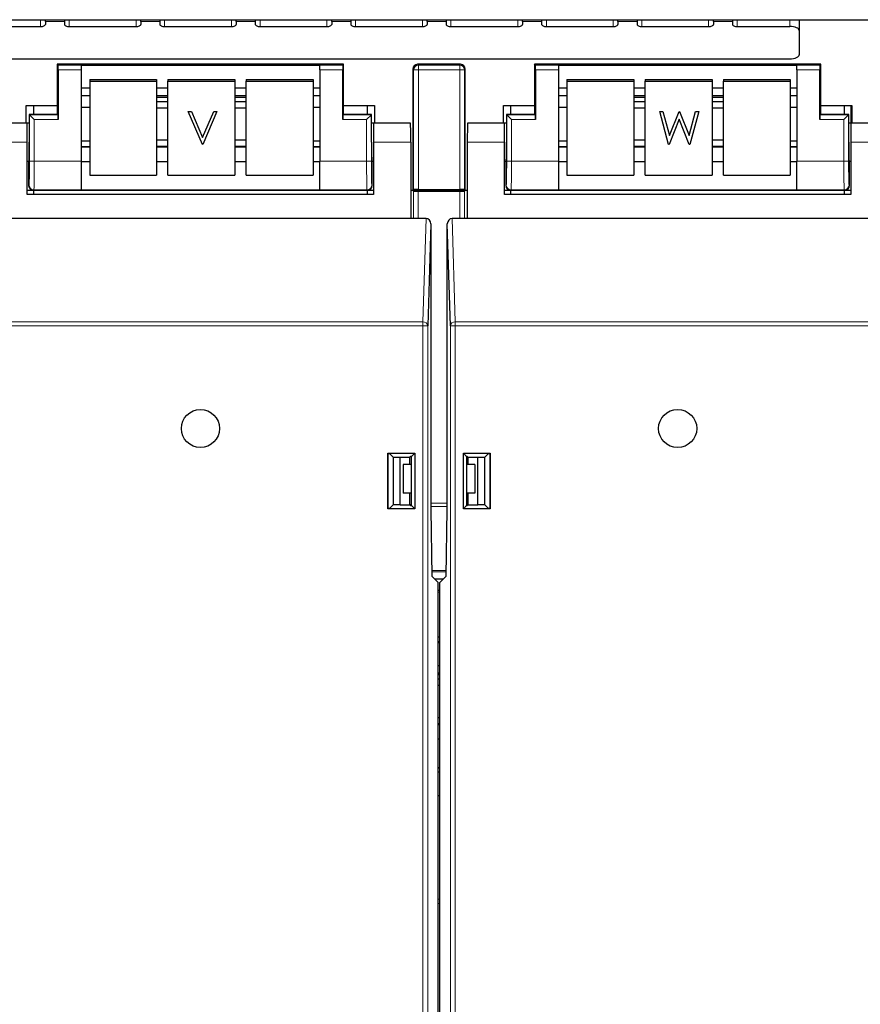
# Paper-space layout 'Blatt3' of a CAD drawing. Header units: millimetres. Extents: x 5 to 418, y 2 to 292.
# Tile 9 of 83: x 118 to 133, y 105 to 122. Entities that reach past the tile are written whole.
import ezdxf

# ---------------------------------------------------------------- set-up
doc = ezdxf.new("R2010")
doc.units = ezdxf.units.MM
doc.layers.add('SLD-0', color=7, linetype='Continuous')
doc.styles.add('SLDTEXTSTYLE0', font='TXT', dxfattribs={"width": 0.605})
doc.dimstyles.new('SLDDIMSTYLE2', dxfattribs={"dimtxt": 3.5, "dimasz": 3.302, "dimexe": 0, "dimexo": 0.0625, "dimgap": 0.875, "dimtad": 1, "dimdec": 1, "dimlfac": 6, "dimrnd": 1e-09, "dimzin": 12, "dimdsep": 46, "dimtxsty": 'SLDTEXTSTYLE0', "dimsah": 1, "dimcen": 0.09, "dimadec": 0, "dimazin": 3, "dimtfac": 1, "dimtofl": 0, "dimtmove": 0, "dimatfit": 3, "dimfxl": 1, "dimfrac": 2, "dimtolj": 1, "dimtzin": 12, "dimarcsym": 0})

# ---------------------------------------------------------------- blocks, each defined once
blk = doc.blocks.new('_D_20')
at = {"layer": 'SLD-0', "color": 7}
for p, q in [((134.355, 242.06), (152.186, 242.06)), ((151.186, 242.06), (151.186, 87.665)), ((127.161, 87.665), (152.186, 87.665))]:
    blk.add_line(p, q, dxfattribs=at)
for centre, start, end in [((148.5, 165.506), 63.4349, 116.5651), ((148.5, 164.218), 243.4349, 296.5651)]:
    blk.add_arc(centre, 6.006, start, end, dxfattribs=at)
for points in [[(151.186, 242.06), (150.678, 238.758), (151.694, 238.758)], [(151.186, 87.665), (151.694, 90.967), (150.678, 90.967)]]:
    blk.add_solid(points, dxfattribs=at)
at = {"layer": 'SLD-0', "color": 7, "insert": (146.674, 158.847), "char_height": 3.5, "attachment_point": 1, "rotation": 90, "style": 'SLDTEXTSTYLE0'}
blk.add_mtext('926,4', dxfattribs=at)

psp = doc.layouts.new('Blatt3')

# ---------------------------------------------------------------- linework, layer by layer
at = {"color": 7, "linetype": 'Continuous', "lineweight": 25}
for p, q in [((81.7714, 122.0518), (135.6047, 122.0518)), ((117.2714, 121.933), (118.4381, 121.933)), ((118.5214, 122.0206), (118.5214, 122.0518)), ((118.5214, 122.0206), (118.5214, 121.9682)), ((118.8547, 122.0518), (118.8547, 122.0206)), ((118.8547, 122.0206), (118.8547, 121.9682)), ((118.9381, 121.933), (120.1047, 121.933)), ((120.1881, 122.0206), (120.1881, 122.0518)), ((120.1881, 122.0206), (120.1881, 121.9682)), ((120.5214, 122.0518), (120.5214, 122.0206)), ((120.5214, 122.0206), (120.5214, 121.9682)), ((120.6047, 121.933), (121.7714, 121.933)), ((121.8547, 122.0206), (121.8547, 122.0518)), ((121.8547, 122.0206), (121.8547, 121.9682)), ((122.1881, 122.0518), (122.1881, 122.0206)), ((122.1881, 122.0206), (122.1881, 121.9682)), ((122.2714, 121.933), (123.4381, 121.933)), ((123.5214, 122.0206), (123.5214, 122.0518)), ((123.5214, 122.0206), (123.5214, 121.9682)), ((123.8547, 122.0518), (123.8547, 122.0206)), ((123.8547, 122.0206), (123.8547, 121.9682)), ((123.9381, 121.933), (125.1047, 121.933)), ((125.1881, 122.0206), (125.1881, 122.0518)), ((125.1881, 122.0206), (125.1881, 121.9682)), ((125.5214, 122.0518), (125.5214, 122.0206)), ((125.5214, 122.0206), (125.5214, 121.9682)), ((125.6047, 121.933), (126.7714, 121.933)), ((126.8547, 122.0206), (126.8547, 122.0518)), ((126.8547, 122.0206), (126.8547, 121.9682)), ((127.1881, 122.0518), (127.1881, 122.0206)), ((127.1881, 122.0206), (127.1881, 121.9682)), ((127.2714, 121.933), (128.4381, 121.933)), ((128.5214, 122.0206), (128.5214, 122.0518)), ((128.5214, 122.0206), (128.5214, 121.9682)), ((128.8547, 122.0518), (128.8547, 122.0206)), ((128.8547, 122.0206), (128.8547, 121.9682)), ((128.9381, 121.933), (130.1047, 121.933)), ((130.1881, 122.0206), (130.1881, 122.0518)), ((130.1881, 122.0206), (130.1881, 121.9682)), ((130.5214, 122.0518), (130.5214, 122.0206)), ((130.5214, 122.0206), (130.5214, 121.9682)), ((130.6047, 121.933), (131.5214, 121.933)), ((131.6881, 122.0518), (131.6881, 121.8626)), ((131.6881, 121.8626), (131.6881, 121.4399)), ((85.8547, 121.3695), (131.5214, 121.3695)), ((118.7297, 121.2723), (118.7297, 120.5563)), ((118.7443, 121.2578), (118.7297, 121.2723)), ((123.7297, 121.2723), (118.7297, 121.2723)), ((119.1464, 121.2593), (123.3131, 121.2593)), ((119.1464, 121.2593), (119.1464, 121.2578)), ((119.1464, 121.2578), (119.1464, 121.1745)), ((123.3131, 121.2593), (123.3131, 121.2578)), ((123.3131, 121.1745), (123.3131, 121.2578)), ((123.7152, 121.2578), (123.7297, 121.2723)), ((123.7297, 120.5563), (123.7297, 121.2723)), ((125.7714, 121.2723), (125.0214, 121.2723)), ((127.0631, 121.2723), (127.0631, 120.5563)), ((127.0776, 121.2578), (127.0631, 121.2723)), ((132.0631, 121.2723), (127.0631, 121.2723)), ((127.4797, 121.2593), (131.6464, 121.2593)), ((127.4797, 121.2593), (127.4797, 121.2578)), ((127.4797, 121.2578), (127.4797, 121.1745)), ((131.6464, 121.2593), (131.6464, 121.2578)), ((131.6464, 121.1745), (131.6464, 121.2578)), ((132.0485, 121.2578), (132.0631, 121.2723)), ((132.0631, 120.5563), (132.0631, 121.2723)), ((118.7457, 121.1745), (118.7457, 120.3078)), ((119.1464, 121.1745), (119.1464, 119.5797)), ((123.3131, 121.1745), (123.3131, 119.5797)), ((123.7137, 120.3078), (123.7137, 121.1745)), ((124.9381, 121.189), (124.9381, 119.0723)), ((125.8547, 119.0723), (125.8547, 121.189)), ((127.0791, 121.1745), (127.0791, 120.3078)), ((127.4797, 121.1745), (127.4797, 119.5797)), ((131.6464, 121.1745), (131.6464, 119.5797)), ((132.0471, 120.3078), (132.0471, 121.1745)), ((119.2964, 121.0075), (119.2964, 120.9785)), ((119.2964, 121.0075), (120.4631, 121.0075)), ((119.2964, 120.9785), (120.4631, 120.9785)), ((119.2964, 120.9785), (119.2964, 119.3372)), ((120.4631, 121.0075), (120.4631, 120.9785)), ((120.4631, 120.9785), (120.4631, 119.3372)), ((120.6631, 121.0075), (121.8297, 121.0075)), ((120.6631, 121.0075), (120.6631, 120.9785)), ((120.6631, 120.9785), (121.8297, 120.9785)), ((120.6631, 119.3372), (120.6631, 120.9785)), ((121.8297, 121.0075), (121.8297, 120.9785)), ((121.8297, 120.9785), (121.8297, 119.3372)), ((122.0297, 121.0075), (123.1964, 121.0075)), ((122.0297, 121.0075), (122.0297, 120.9785)), ((122.0297, 120.9785), (123.1964, 120.9785)), ((122.0297, 119.3372), (122.0297, 120.9785)), ((123.1964, 121.0075), (123.1964, 120.9785)), ((123.1964, 120.9785), (123.1964, 119.3372)), ((127.6297, 121.0075), (127.6297, 120.9785)), ((127.6297, 121.0075), (128.7964, 121.0075)), ((127.6297, 120.9785), (128.7964, 120.9785)), ((127.6297, 120.9785), (127.6297, 119.3372)), ((128.7964, 121.0075), (128.7964, 120.9785)), ((128.7964, 120.9785), (128.7964, 119.3372)), ((128.9964, 121.0075), (130.1631, 121.0075)), ((128.9964, 121.0075), (128.9964, 120.9785)), ((128.9964, 120.9785), (130.1631, 120.9785)), ((128.9964, 119.3372), (128.9964, 120.9785)), ((130.1631, 121.0075), (130.1631, 120.9785)), ((130.1631, 120.9785), (130.1631, 119.3372)), ((130.3631, 121.0075), (131.5297, 121.0075)), ((130.3631, 121.0075), (130.3631, 120.9785)), ((130.3631, 120.9785), (131.5297, 120.9785)), ((130.3631, 119.3372), (130.3631, 120.9785)), ((131.5297, 121.0075), (131.5297, 120.9785)), ((131.5297, 120.9785), (131.5297, 119.3372)), ((119.1464, 120.8593), (119.2964, 120.8593)), ((119.1464, 120.7256), (119.2964, 120.7256)), ((120.4631, 120.8593), (120.6631, 120.8593)), ((120.4631, 120.7256), (120.6631, 120.7256)), ((121.8297, 120.8593), (122.0297, 120.8593)), ((121.8297, 120.7256), (122.0297, 120.7256)), ((123.1964, 120.8593), (123.3131, 120.8593)), ((123.1964, 120.7256), (123.3131, 120.7256)), ((127.4797, 120.8593), (127.6297, 120.8593)), ((127.4797, 120.7256), (127.6297, 120.7256)), ((128.7964, 120.8593), (128.9964, 120.8593)), ((128.7964, 120.7256), (128.9964, 120.7256)), ((130.1631, 120.8593), (130.3631, 120.8593)), ((130.1631, 120.7256), (130.3631, 120.7256)), ((131.5297, 120.8593), (131.6464, 120.8593)), ((131.5297, 120.7256), (131.6464, 120.7256)), ((118.1881, 120.5563), (118.7297, 120.5563)), ((118.1881, 120.2464), (118.1881, 120.5563)), ((118.3131, 120.5563), (118.3131, 120.3938)), ((118.7297, 120.5563), (118.7297, 120.4057)), ((120.6631, 120.6926), (120.4631, 120.6926)), ((120.6631, 120.6166), (120.4631, 120.6166)), ((122.0297, 120.6926), (121.8297, 120.6926)), ((122.0297, 120.6166), (121.8297, 120.6166)), ((123.7297, 120.4057), (123.7297, 120.5563)), ((123.7297, 120.5563), (124.2714, 120.5563)), ((124.1464, 120.3938), (124.1464, 120.5563)), ((124.2714, 120.5563), (124.2714, 120.2464)), ((126.5214, 120.5563), (127.0631, 120.5563)), ((126.5214, 120.2464), (126.5214, 120.5563)), ((126.6464, 120.5563), (126.6464, 120.3938)), ((127.0631, 120.5563), (127.0631, 120.4057)), ((128.9964, 120.6926), (128.7964, 120.6926)), ((128.9964, 120.6166), (128.7964, 120.6166)), ((130.3631, 120.6926), (130.1631, 120.6926)), ((130.3631, 120.6166), (130.1631, 120.6166)), ((132.0631, 120.4057), (132.0631, 120.5563)), ((132.0631, 120.5563), (132.6047, 120.5563)), ((132.4797, 120.3938), (132.4797, 120.5563)), ((132.5934, 120.2464), (132.5934, 120.5563)), ((132.6047, 120.5563), (132.6047, 120.2464)), ((118.2417, 120.3938), (118.2417, 119.9131)), ((118.2443, 120.3911), (118.2417, 120.3938)), ((118.7297, 120.3938), (118.2417, 120.3938)), ((118.3276, 120.3078), (118.2443, 120.3911)), ((118.7443, 120.3911), (118.7297, 120.4057)), ((118.7297, 120.4057), (118.7297, 120.3938)), ((119.1464, 120.527), (119.2964, 120.527)), ((120.4631, 120.5142), (120.6631, 120.5142)), ((121.0162, 120.4483), (121.0723, 120.4483)), ((121.0162, 120.448), (121.0162, 120.4483)), ((121.0162, 120.448), (121.0723, 120.448)), ((121.263, 119.8736), (121.0162, 120.448)), ((121.0723, 120.4483), (121.2667, 119.9956)), ((121.0723, 120.448), (121.0723, 120.4483)), ((121.0723, 120.448), (121.2667, 119.9953)), ((121.2667, 119.9956), (121.4612, 120.4483)), ((121.2667, 119.9953), (121.4612, 120.448)), ((121.5173, 120.448), (121.2705, 119.8736)), ((121.4612, 120.4483), (121.5173, 120.4483)), ((121.4612, 120.448), (121.4612, 120.4483)), ((121.4612, 120.448), (121.5173, 120.448)), ((121.5173, 120.448), (121.5173, 120.4483)), ((121.8297, 120.5142), (122.0297, 120.5142)), ((123.1964, 120.527), (123.3131, 120.527)), ((123.7152, 120.3911), (123.7297, 120.4057)), ((123.7297, 120.3938), (123.7297, 120.4057)), ((124.2178, 120.3938), (123.7297, 120.3938)), ((124.2152, 120.3911), (124.1318, 120.3078)), ((124.2152, 120.3911), (124.2178, 120.3938)), ((124.2178, 119.9131), (124.2178, 120.3938)), ((126.575, 120.3938), (126.575, 119.9131)), ((126.5776, 120.3911), (126.575, 120.3938)), ((127.0631, 120.3938), (126.575, 120.3938)), ((126.661, 120.3078), (126.5776, 120.3911)), ((127.0776, 120.3911), (127.0631, 120.4057)), ((127.0631, 120.4057), (127.0631, 120.3938)), ((127.4797, 120.527), (127.6297, 120.527)), ((128.7964, 120.5142), (128.9964, 120.5142)), ((129.2505, 120.4483), (129.3046, 120.4483)), ((129.2505, 120.448), (129.2505, 120.4483)), ((129.2505, 120.448), (129.3046, 120.448)), ((129.4057, 119.8736), (129.2505, 120.448)), ((129.3046, 120.4483), (129.4188, 120.027)), ((129.3046, 120.448), (129.3046, 120.4483)), ((129.3046, 120.448), (129.4188, 120.0267)), ((129.4188, 120.027), (129.5886, 120.4483)), ((129.4188, 120.0267), (129.5886, 120.448)), ((129.5886, 120.4483), (129.5962, 120.4483)), ((129.5886, 120.448), (129.5886, 120.4483)), ((129.5886, 120.448), (129.5962, 120.448)), ((129.5962, 120.4483), (129.7628, 120.0299)), ((129.5962, 120.448), (129.5962, 120.4483)), ((129.5962, 120.448), (129.7628, 120.0296)), ((129.7628, 120.0299), (129.8776, 120.4483)), ((129.7628, 120.0296), (129.8776, 120.448)), ((129.9311, 120.448), (129.7738, 119.8736)), ((129.8776, 120.4483), (129.9311, 120.4483)), ((129.8776, 120.448), (129.8776, 120.4483)), ((129.8776, 120.448), (129.9311, 120.448)), ((129.9311, 120.448), (129.9311, 120.4483)), ((130.1631, 120.5142), (130.3631, 120.5142)), ((131.5297, 120.527), (131.6464, 120.527)), ((132.0485, 120.3911), (132.0631, 120.4057)), ((132.0631, 120.3938), (132.0631, 120.4057)), ((132.5511, 120.3938), (132.0631, 120.3938)), ((132.5485, 120.3911), (132.4652, 120.3078)), ((132.5485, 120.3911), (132.5511, 120.3938)), ((132.5511, 119.9131), (132.5511, 120.3938)), ((118.2047, 120.2464), (117.5623, 120.2464)), ((118.2417, 120.2464), (118.2047, 120.2464)), ((118.2047, 119.9131), (118.2047, 120.2464)), ((124.2547, 120.2464), (124.2178, 120.2464)), ((124.2547, 120.2464), (124.2547, 119.9131)), ((124.8972, 120.2464), (124.2547, 120.2464)), ((126.5381, 120.2464), (125.8956, 120.2464)), ((126.575, 120.2464), (126.5381, 120.2464)), ((126.5381, 119.9131), (126.5381, 120.2464)), ((129.5908, 120.3129), (129.4132, 119.8736)), ((129.7663, 119.8736), (129.5908, 120.3129)), ((132.5881, 120.2464), (132.5511, 120.2464)), ((132.5881, 120.2464), (132.5881, 119.9131)), ((133.2305, 120.2464), (132.5881, 120.2464)), ((129.4188, 120.0267), (129.4188, 120.027)), ((129.7628, 120.0296), (129.7628, 120.0299)), ((118.2047, 118.9964), (118.2047, 119.9131)), ((119.2964, 119.9288), (119.1464, 119.9288)), ((120.6631, 119.9462), (120.4631, 119.9462)), ((120.4631, 119.8438), (120.6631, 119.8438)), ((121.2705, 119.8736), (121.263, 119.8736)), ((121.2667, 119.9953), (121.2667, 119.9956)), ((122.0297, 119.9462), (121.8297, 119.9462)), ((121.8297, 119.8438), (122.0297, 119.8438)), ((123.3131, 119.9288), (123.1964, 119.9288)), ((124.2547, 119.9131), (124.2547, 118.9964)), ((124.903, 119.9131), (124.903, 118.5798)), ((125.8898, 119.9131), (125.8898, 118.5798)), ((126.5381, 118.9964), (126.5381, 119.9131)), ((127.6297, 119.9288), (127.4797, 119.9288)), ((128.9964, 119.9462), (128.7964, 119.9462)), ((128.7964, 119.8438), (128.9964, 119.8438)), ((129.4132, 119.8736), (129.4057, 119.8736)), ((129.7738, 119.8736), (129.7663, 119.8736)), ((130.3631, 119.9462), (130.1631, 119.9462)), ((130.1631, 119.8438), (130.3631, 119.8438)), ((131.6464, 119.9288), (131.5297, 119.9288)), ((132.5881, 119.9131), (132.5881, 118.9964)), ((119.2964, 119.8321), (119.1464, 119.8321)), ((120.6631, 119.8321), (120.4631, 119.8321)), ((122.0297, 119.8321), (121.8297, 119.8321)), ((123.3131, 119.8321), (123.1964, 119.8321)), ((127.6297, 119.8321), (127.4797, 119.8321)), ((128.9964, 119.8321), (128.7964, 119.8321)), ((130.3631, 119.8321), (130.1631, 119.8321)), ((131.6464, 119.8321), (131.5297, 119.8321)), ((118.2047, 119.5798), (118.2358, 119.5798)), ((118.2297, 119.5798), (118.2297, 119.1557)), ((119.1464, 119.5797), (119.1464, 119.0798)), ((119.1464, 119.5769), (119.2964, 119.5769)), ((120.4631, 119.5769), (120.6631, 119.5769)), ((121.8297, 119.5769), (122.0297, 119.5769)), ((123.1964, 119.5769), (123.3131, 119.5769)), ((123.3131, 119.0798), (123.3131, 119.5797)), ((124.2236, 119.5798), (124.2547, 119.5798)), ((124.2297, 119.1557), (124.2297, 119.5798)), ((126.5381, 119.5798), (126.5692, 119.5798)), ((126.5631, 119.5798), (126.5631, 119.1557)), ((127.4797, 119.5797), (127.4797, 119.0798)), ((127.4797, 119.5769), (127.6297, 119.5769)), ((128.7964, 119.5769), (128.9964, 119.5769)), ((130.1631, 119.5769), (130.3631, 119.5769)), ((131.5297, 119.5769), (131.6464, 119.5769)), ((131.6464, 119.0798), (131.6464, 119.5797)), ((132.557, 119.5798), (132.5881, 119.5798)), ((132.5631, 119.1557), (132.5631, 119.5798)), ((119.2964, 119.3372), (120.4631, 119.3372)), ((120.6631, 119.3372), (121.8297, 119.3372)), ((122.0297, 119.3372), (123.1964, 119.3372)), ((127.6297, 119.3372), (128.7964, 119.3372)), ((128.9964, 119.3372), (130.1631, 119.3372)), ((130.3631, 119.3372), (131.5297, 119.3372)), ((118.2047, 119.0723), (118.3131, 119.0723)), ((124.2547, 118.9964), (118.2047, 118.9964)), ((118.3131, 119.0723), (118.3131, 118.9964)), ((118.3131, 119.0723), (124.1464, 119.0723)), ((119.1464, 119.0798), (119.1464, 119.0787)), ((119.1464, 119.0787), (123.3131, 119.0787)), ((123.3131, 119.0798), (123.3131, 119.0787)), ((124.1464, 118.9964), (124.1464, 119.0723)), ((124.1464, 119.0723), (124.2547, 119.0723)), ((124.903, 119.0723), (124.9381, 119.0723)), ((124.9503, 119.0578), (124.9357, 119.0723)), ((124.9526, 119.0869), (124.9381, 119.0723)), ((124.9381, 119.0723), (125.8547, 119.0723)), ((125.0336, 119.0563), (125.7592, 119.0563)), ((125.036, 119.0883), (125.7568, 119.0883)), ((125.8402, 119.0869), (125.8547, 119.0723)), ((125.8571, 119.0723), (125.8426, 119.0578)), ((125.8547, 119.0723), (125.8898, 119.0723)), ((126.5381, 119.0723), (126.6464, 119.0723)), ((132.5881, 118.9964), (126.5381, 118.9964)), ((126.6464, 119.0723), (126.6464, 118.9964)), ((126.6464, 119.0723), (132.4798, 119.0723)), ((127.4797, 119.0798), (127.4797, 119.0787)), ((127.4797, 119.0787), (131.6464, 119.0787)), ((131.6464, 119.0798), (131.6464, 119.0787)), ((132.4797, 118.9964), (132.4797, 119.0723)), ((132.4798, 119.0723), (132.5881, 119.0723)), ((124.903, 118.5798), (117.5565, 118.5798)), ((125.1691, 118.5798), (124.903, 118.5798)), ((125.2517, 118.4844), (125.1979, 116.7034)), ((125.2517, 118.4844), (125.2517, 113.4964)), ((125.5949, 116.7034), (125.5411, 118.4844)), ((125.5411, 113.4964), (125.5411, 118.4844)), ((125.8898, 118.5798), (125.6237, 118.5798)), ((133.2363, 118.5798), (125.8898, 118.5798)), ((124.5007, 114.4821), (124.972, 114.4821)), ((124.5007, 113.5108), (124.5007, 114.4821)), ((124.5007, 114.4821), (124.5066, 114.4762)), ((124.5066, 114.4762), (124.532, 114.4762)), ((124.5066, 113.5166), (124.5066, 114.4762)), ((124.5951, 114.4131), (124.532, 114.4762)), ((124.5951, 114.4131), (124.7198, 114.4131)), ((124.5951, 114.4131), (124.5951, 113.5798)), ((124.7198, 114.4131), (124.8864, 114.4102)), ((124.7198, 113.5798), (124.7198, 114.4131)), ((124.903, 114.4268), (124.8864, 114.4102)), ((124.8864, 114.2851), (124.8864, 114.4102)), ((124.9167, 114.4268), (124.903, 114.4268)), ((124.972, 114.4821), (124.9167, 114.4268)), ((124.9167, 113.5661), (124.9167, 114.4268)), ((124.972, 114.4821), (124.972, 113.5108)), ((125.8209, 113.5108), (125.8209, 114.4821)), ((125.8209, 114.4821), (126.2921, 114.4821)), ((125.8209, 114.4821), (125.8761, 114.4268)), ((125.8898, 114.4268), (125.8761, 114.4268)), ((125.8761, 114.4268), (125.8761, 113.5661)), ((125.8898, 114.4268), (125.9064, 114.4102)), ((125.9064, 114.4102), (126.073, 114.4131)), ((125.9064, 114.2851), (125.9064, 114.4102)), ((126.073, 114.4131), (126.1977, 114.4131)), ((126.073, 113.5798), (126.073, 114.4131)), ((126.2608, 114.4762), (126.1977, 114.4131)), ((126.1977, 113.5798), (126.1977, 114.4131)), ((126.2608, 114.4762), (126.2863, 114.4762)), ((126.2921, 114.4821), (126.2863, 114.4762)), ((126.2863, 114.4762), (126.2863, 113.5166)), ((126.2921, 114.4821), (126.2921, 113.5108)), ((124.7714, 114.2851), (124.7714, 113.7851)), ((124.9167, 114.2851), (124.7714, 114.2851)), ((126.0214, 114.2851), (125.8761, 114.2851)), ((126.0214, 114.2851), (126.0214, 113.7851)), ((124.9167, 113.7851), (124.7714, 113.7851)), ((124.8864, 113.5827), (124.8864, 113.7851)), ((126.0214, 113.7851), (125.8761, 113.7851)), ((125.9064, 113.5827), (125.9064, 113.7851)), ((124.5007, 113.5108), (124.5066, 113.5166)), ((124.972, 113.5108), (124.5007, 113.5108)), ((124.532, 113.5166), (124.5066, 113.5166)), ((124.532, 113.5166), (124.5951, 113.5798)), ((124.7198, 113.5798), (124.5951, 113.5798)), ((124.7198, 113.5798), (124.8864, 113.5827)), ((124.8864, 113.5827), (124.903, 113.5661)), ((124.8964, 113.5798), (124.8893, 113.5798)), ((124.9167, 113.6001), (124.8964, 113.5798)), ((124.8964, 113.5798), (124.8964, 113.5727)), ((124.903, 113.5661), (124.9167, 113.5661)), ((124.972, 113.5108), (124.9167, 113.5661)), ((125.2517, 113.4964), (125.272, 112.3327)), ((125.5208, 112.3327), (125.5411, 113.4964)), ((125.8209, 113.5108), (125.8761, 113.5661)), ((126.2921, 113.5108), (125.8209, 113.5108)), ((125.8964, 113.5798), (125.8761, 113.6001)), ((125.8761, 113.5661), (125.8898, 113.5661)), ((125.9064, 113.5827), (125.8898, 113.5661)), ((125.8964, 113.5798), (125.8964, 113.5727)), ((125.9035, 113.5798), (125.8964, 113.5798)), ((125.9064, 113.5827), (126.073, 113.5798)), ((126.1977, 113.5798), (126.073, 113.5798)), ((126.1977, 113.5798), (126.2608, 113.5166)), ((126.2863, 113.5166), (126.2608, 113.5166)), ((126.2921, 113.5108), (126.2863, 113.5166)), ((125.3797, 112.225), (125.272, 112.3327)), ((125.3196, 112.2851), (125.4732, 112.2851)), ((125.4131, 112.225), (125.5208, 112.3327)), ((125.3797, 98.6631), (125.3797, 112.225)), ((125.4131, 98.6631), (125.4131, 112.225)), ((125.4131, 112.0851), (125.3797, 112.0851)), ((125.3797, 111.2725), (125.4131, 111.2725)), ((125.4131, 111.189), (125.3797, 111.189)), ((125.3797, 111.1759), (125.4131, 111.1759)), ((125.3797, 110.7759), (125.4131, 110.7759)), ((125.3797, 110.6423), (125.4131, 110.6423)), ((125.4131, 110.6093), (125.3797, 110.6093)), ((125.4131, 110.5333), (125.3797, 110.5333)), ((125.3797, 110.4308), (125.4131, 110.4308)), ((125.4131, 109.8629), (125.3797, 109.8629)), ((125.3797, 109.7604), (125.4131, 109.7604)), ((125.4131, 109.7487), (125.3797, 109.7487)), ((125.3797, 109.4935), (125.4131, 109.4935)), ((125.3797, 108.9954), (125.4131, 108.9954)), ((125.3797, 108.989), (125.4131, 108.989)), ((125.4131, 108.9131), (125.3797, 108.9131)), ((125.4131, 108.4964), (125.3797, 108.4964))]:
    psp.add_line(p, q, dxfattribs=at)
at = {"color": 7, "linetype": 'Continuous', "lineweight": 18}
for p, q in [((118.4381, 122.0518), (118.4381, 121.933)), ((118.5214, 122.0206), (118.8547, 122.0206)), ((118.9381, 122.0518), (118.9381, 121.933)), ((120.1047, 122.0518), (120.1047, 121.933)), ((120.1881, 122.0206), (120.5214, 122.0206)), ((120.6047, 122.0518), (120.6047, 121.933)), ((121.7714, 122.0518), (121.7714, 121.933)), ((121.8547, 122.0206), (122.1881, 122.0206)), ((122.2714, 122.0518), (122.2714, 121.933)), ((123.4381, 122.0518), (123.4381, 121.933)), ((123.5214, 122.0206), (123.8547, 122.0206)), ((123.9381, 122.0518), (123.9381, 121.933)), ((125.1047, 122.0518), (125.1047, 121.933)), ((125.1881, 122.0206), (125.5214, 122.0206)), ((125.6047, 122.0518), (125.6047, 121.933)), ((126.7714, 122.0518), (126.7714, 121.933)), ((126.8547, 122.0206), (127.1881, 122.0206)), ((127.2714, 122.0518), (127.2714, 121.933)), ((128.4381, 122.0518), (128.4381, 121.933)), ((128.5214, 122.0206), (128.8547, 122.0206)), ((128.9381, 122.0518), (128.9381, 121.933)), ((130.1047, 122.0518), (130.1047, 121.933)), ((130.1881, 122.0206), (130.5214, 122.0206)), ((130.6047, 122.0518), (130.6047, 121.933)), ((131.5214, 121.933), (131.5214, 122.0518)), ((118.7443, 121.2578), (119.1464, 121.2578)), ((123.3131, 121.2578), (123.7152, 121.2578)), ((125.0214, 121.2723), (125.036, 121.2578)), ((125.036, 121.2578), (125.7568, 121.2578)), ((125.036, 121.2578), (125.036, 121.1745)), ((125.7568, 121.2578), (125.7714, 121.2723)), ((125.7568, 121.2578), (125.7568, 121.1745)), ((127.0776, 121.2578), (127.4797, 121.2578)), ((131.6464, 121.2578), (132.0485, 121.2578)), ((119.1464, 121.1745), (118.7457, 121.1745)), ((123.7137, 121.1745), (123.3131, 121.1745)), ((124.9526, 121.1745), (124.9381, 121.189)), ((124.9526, 121.1745), (125.036, 121.1745)), ((124.9526, 119.0869), (124.9526, 121.1745)), ((125.036, 121.1745), (125.036, 119.0883)), ((125.7568, 121.1745), (125.036, 121.1745)), ((125.7568, 119.0883), (125.7568, 121.1745)), ((125.7568, 121.1745), (125.8402, 121.1745)), ((125.8547, 121.189), (125.8402, 121.1745)), ((125.8402, 121.1745), (125.8402, 119.0869)), ((127.4797, 121.1745), (127.0791, 121.1745)), ((132.0471, 121.1745), (131.6464, 121.1745)), ((119.1464, 120.7276), (119.2964, 120.7276)), ((120.4631, 120.7276), (120.6631, 120.7276)), ((121.8297, 120.7276), (122.0297, 120.7276)), ((123.1964, 120.7276), (123.3131, 120.7276)), ((127.4797, 120.7276), (127.6297, 120.7276)), ((128.7964, 120.7276), (128.9964, 120.7276)), ((130.1631, 120.7276), (130.3631, 120.7276)), ((131.5297, 120.7276), (131.6464, 120.7276)), ((118.2443, 119.5797), (118.2443, 120.3911)), ((118.2443, 120.3911), (118.7443, 120.3911)), ((123.7152, 120.3911), (124.2152, 120.3911)), ((124.2152, 120.3911), (124.2152, 119.5797)), ((126.5776, 119.5797), (126.5776, 120.3911)), ((126.5776, 120.3911), (127.0776, 120.3911)), ((132.0485, 120.3911), (132.5485, 120.3911)), ((132.5485, 120.3911), (132.5485, 119.5797)), ((118.3276, 120.3078), (118.3276, 119.5797)), ((118.7457, 120.3078), (118.3276, 120.3078)), ((124.1318, 120.3078), (123.7137, 120.3078)), ((124.1318, 119.5797), (124.1318, 120.3078)), ((126.661, 120.3078), (126.661, 119.5797)), ((127.0791, 120.3078), (126.661, 120.3078)), ((132.4652, 120.3078), (132.0471, 120.3078)), ((132.4652, 119.5797), (132.4652, 120.3078)), ((118.2047, 119.9131), (117.5565, 119.9131)), ((124.903, 119.9131), (124.2547, 119.9131)), ((126.5381, 119.9131), (125.8898, 119.9131)), ((133.2363, 119.9131), (132.5881, 119.9131)), ((119.1464, 119.8243), (119.2964, 119.8243)), ((120.4631, 119.8243), (120.6631, 119.8243)), ((121.8297, 119.8243), (122.0297, 119.8243)), ((123.1964, 119.8243), (123.3131, 119.8243)), ((127.4797, 119.8243), (127.6297, 119.8243)), ((128.7964, 119.8243), (128.9964, 119.8243)), ((130.1631, 119.8243), (130.3631, 119.8243)), ((131.5297, 119.8243), (131.6464, 119.8243)), ((118.3276, 119.5797), (118.2443, 119.5797)), ((118.3276, 119.5797), (119.1464, 119.5797)), ((123.3131, 119.5797), (124.1318, 119.5797)), ((124.2152, 119.5797), (124.1318, 119.5797)), ((126.661, 119.5797), (126.5776, 119.5797)), ((126.661, 119.5797), (127.4797, 119.5797)), ((131.6464, 119.5797), (132.4652, 119.5797)), ((132.5485, 119.5797), (132.4652, 119.5797)), ((118.2297, 119.1557), (118.2372, 119.1631)), ((124.2223, 119.1631), (124.2297, 119.1557)), ((126.5631, 119.1557), (126.5705, 119.1631)), ((132.5556, 119.1631), (132.5631, 119.1557)), ((118.3205, 119.0798), (118.3131, 119.0723)), ((119.1464, 119.0798), (118.3205, 119.0798)), ((124.139, 119.0798), (123.3131, 119.0798)), ((124.1464, 119.0723), (124.139, 119.0798)), ((124.9503, 118.5798), (124.9503, 119.0578)), ((125.0336, 119.0563), (125.0336, 118.5798)), ((125.7592, 118.5798), (125.7592, 119.0563)), ((125.8426, 119.0578), (125.8426, 118.5798)), ((126.6538, 119.0798), (126.6464, 119.0723)), ((127.4797, 119.0798), (126.6538, 119.0798)), ((132.4723, 119.0798), (131.6464, 119.0798)), ((132.4798, 119.0723), (132.4723, 119.0798)), ((125.1146, 116.7756), (125.1691, 118.5798)), ((125.6237, 118.5798), (125.6782, 116.7756)), ((117.3449, 116.7756), (125.1146, 116.7756)), ((125.1146, 116.7034), (125.1146, 116.7756)), ((125.6782, 116.7034), (125.6782, 116.7756)), ((125.6782, 116.7756), (133.4479, 116.7756)), ((125.1146, 116.7034), (117.3449, 116.7034)), ((125.1146, 98.4813), (125.1146, 116.7034)), ((125.1146, 116.7034), (125.1979, 116.7034)), ((125.1979, 116.7034), (125.1979, 98.4813)), ((125.6782, 116.7034), (125.5949, 116.7034)), ((125.5949, 98.4813), (125.5949, 116.7034)), ((125.6782, 116.7034), (125.6782, 98.4813)), ((133.4479, 116.7034), (125.6782, 116.7034)), ((125.2517, 113.6114), (125.5411, 113.6114)), ((125.5411, 113.5525), (125.2517, 113.5525)), ((125.2703, 112.434), (125.5225, 112.434)), ((125.5221, 112.4096), (125.2707, 112.4096)), ((125.4131, 112.0533), (125.3797, 112.0533)), ((125.3797, 110.6443), (125.4131, 110.6443)), ((125.3797, 109.7409), (125.4131, 109.7409)), ((125.3797, 106.6922), (125.4131, 106.6922)), ((125.4131, 106.6201), (125.3797, 106.6201))]:
    psp.add_line(p, q, dxfattribs=at)
at = {"color": 7, "linetype": 'Continuous', "lineweight": 25, "flags": 128}
for points in [[(118.4381, 121.933), (118.4543, 121.9337), (118.47, 121.9357), (118.4844, 121.9389), (118.497, 121.9433), (118.5074, 121.9486), (118.5151, 121.9547), (118.5198, 121.9613), (118.5214, 121.9682)], [(118.8547, 121.9682), (118.8563, 121.9613), (118.8611, 121.9547), (118.8688, 121.9486), (118.8791, 121.9433), (118.8918, 121.9389), (118.9062, 121.9357), (118.9218, 121.9337), (118.9381, 121.933)], [(120.1047, 121.933), (120.121, 121.9337), (120.1366, 121.9357), (120.151, 121.9389), (120.1637, 121.9433), (120.174, 121.9486), (120.1817, 121.9547), (120.1865, 121.9613), (120.1881, 121.9682)], [(120.5214, 121.9682), (120.523, 121.9613), (120.5277, 121.9547), (120.5354, 121.9486), (120.5458, 121.9433), (120.5584, 121.9389), (120.5728, 121.9357), (120.5885, 121.9337), (120.6047, 121.933)], [(121.7714, 121.933), (121.7877, 121.9337), (121.8033, 121.9357), (121.8177, 121.9389), (121.8303, 121.9433), (121.8407, 121.9486), (121.8484, 121.9547), (121.8531, 121.9613), (121.8547, 121.9682)], [(122.1881, 121.9682), (122.1897, 121.9613), (122.1944, 121.9547), (122.2021, 121.9486), (122.2125, 121.9433), (122.2251, 121.9389), (122.2395, 121.9357), (122.2551, 121.9337), (122.2714, 121.933)], [(123.4381, 121.933), (123.4543, 121.9337), (123.47, 121.9357), (123.4844, 121.9389), (123.497, 121.9433), (123.5074, 121.9486), (123.5151, 121.9547), (123.5198, 121.9613), (123.5214, 121.9682)], [(123.8547, 121.9682), (123.8563, 121.9613), (123.8611, 121.9547), (123.8688, 121.9486), (123.8791, 121.9433), (123.8918, 121.9389), (123.9062, 121.9357), (123.9218, 121.9337), (123.9381, 121.933)], [(125.1047, 121.933), (125.121, 121.9337), (125.1366, 121.9357), (125.151, 121.9389), (125.1637, 121.9433), (125.174, 121.9486), (125.1817, 121.9547), (125.1865, 121.9613), (125.1881, 121.9682)], [(125.5214, 121.9682), (125.523, 121.9613), (125.5277, 121.9547), (125.5354, 121.9486), (125.5458, 121.9433), (125.5584, 121.9389), (125.5728, 121.9357), (125.5885, 121.9337), (125.6047, 121.933)], [(126.7714, 121.933), (126.7877, 121.9337), (126.8033, 121.9357), (126.8177, 121.9389), (126.8303, 121.9433), (126.8407, 121.9486), (126.8484, 121.9547), (126.8531, 121.9613), (126.8547, 121.9682)], [(127.1881, 121.9682), (127.1897, 121.9613), (127.1944, 121.9547), (127.2021, 121.9486), (127.2125, 121.9433), (127.2251, 121.9389), (127.2395, 121.9357), (127.2551, 121.9337), (127.2714, 121.933)], [(128.4381, 121.933), (128.4543, 121.9337), (128.47, 121.9357), (128.4844, 121.9389), (128.497, 121.9433), (128.5074, 121.9486), (128.5151, 121.9547), (128.5198, 121.9613), (128.5214, 121.9682)], [(128.8547, 121.9682), (128.8563, 121.9613), (128.8611, 121.9547), (128.8688, 121.9486), (128.8791, 121.9433), (128.8918, 121.9389), (128.9062, 121.9357), (128.9218, 121.9337), (128.9381, 121.933)], [(130.1047, 121.933), (130.121, 121.9337), (130.1366, 121.9357), (130.151, 121.9389), (130.1637, 121.9433), (130.174, 121.9486), (130.1817, 121.9547), (130.1865, 121.9613), (130.1881, 121.9682)], [(130.5214, 121.9682), (130.523, 121.9613), (130.5277, 121.9547), (130.5354, 121.9486), (130.5458, 121.9433), (130.5584, 121.9389), (130.5728, 121.9357), (130.5885, 121.9337), (130.6047, 121.933)], [(131.6881, 121.8626), (131.6849, 121.8763), (131.6754, 121.8895), (131.66, 121.9017), (131.6393, 121.9124), (131.614, 121.9211), (131.5852, 121.9276), (131.5539, 121.9316), (131.5214, 121.933)], [(131.5214, 121.3695), (131.5539, 121.3709), (131.5852, 121.3749), (131.614, 121.3814), (131.6393, 121.3901), (131.66, 121.4008), (131.6754, 121.413), (131.6849, 121.4262), (131.6881, 121.4399)]]:
    psp.add_lwpolyline(points, dxfattribs=at)
at = {"color": 7, "linetype": 'Continuous', "lineweight": 25}
for centre in [(121.2297, 114.9131), (129.5631, 114.9131)]:
    psp.add_circle(centre, 0.3333, dxfattribs=at)
at = {"color": 7, "linetype": 'Continuous', "lineweight": 18}
for centre, radius, start, end in [((125.036, 121.1744), 0.0834, 90.02044, 179.97956), ((125.7568, 121.1744), 0.0834, 0.02044, 89.97956), ((118.3205, 119.1631), 0.0834, 180.02044, 269.97956), ((124.139, 119.1631), 0.0834, 270.02044, 359.97956), ((126.6538, 119.1631), 0.0834, 180.02044, 269.97956), ((132.4723, 119.1631), 0.0834, 270.02044, 359.97956), ((125.119, 116.6965), 0.0792, 4.98036, 93.22421), ((125.6738, 116.6965), 0.0792, 86.77579, 175.01964)]:
    psp.add_arc(centre, radius, start, end, dxfattribs=at)
at = {"color": 7, "linetype": 'Continuous', "lineweight": 25}
for centre, major_axis, ratio, start_param, end_param in [((118.7443, 121.1745), (0, 0.0833), 0.0174551, 4.712389, 6.265732), ((123.7152, 121.1745), (0, 0.0833), 0.0174551, 0.0174533, 1.5707963), ((125.0214, 121.189), (-0.0589, 0.0589), 0.9996955, 5.4979394, 7.0684312), ((125.7714, 121.189), (0.0589, 0.0589), 0.9996955, 5.4979394, 7.0684312), ((127.0776, 121.1745), (0, 0.0833), 0.0174551, 4.712389, 6.265732), ((132.0485, 121.1745), (0, 0.0833), 0.0174551, 0.0174533, 1.5707963), ((118.7443, 120.3078), (0, 0.0833), 0.0174551, 4.712389, 6.265732), ((123.7152, 120.3078), (0, 0.0833), 0.0174551, 0.0174533, 1.5707963), ((127.0776, 120.3078), (0, 0.0833), 0.0174551, 4.712389, 6.265732), ((132.0485, 120.3078), (0, 0.0833), 0.0174551, 0.0174533, 1.5707963), ((124.8972, 119.9131), (0, 0.3333), 0.0174551, 4.712389, 6.2831853), ((125.8956, 119.9131), (0, 0.3333), 0.0174551, 0, 1.5707963), ((118.2358, 119.9131), (0, 0.3333), 0.0174551, 3.1415927, 4.712389), ((124.2236, 119.9131), (0, 0.3333), 0.0174551, 1.5707963, 3.1415927), ((126.5692, 119.9131), (0, 0.3333), 0.0174551, 3.1415927, 4.712389), ((132.557, 119.9131), (0, 0.3333), 0.0174551, 1.5707963, 3.1415927), ((118.3131, 119.1557), (-0.0589, -0.0589), 0.9996955, 5.4979394, 7.0684312), ((124.1464, 119.1557), (0.0589, -0.0589), 0.9996955, 5.4979394, 7.0684312), ((126.6464, 119.1557), (-0.0589, -0.0589), 0.9996955, 5.4979394, 7.0684312), ((132.4797, 119.1557), (0.0589, -0.0589), 0.9996955, 5.4979394, 7.0684312), ((125.0336, 119.0578), (0.0833, 0), 0.0174551, 3.1590459, 4.712389), ((125.036, 119.0869), (0.0833, 0), 0.0174551, 1.5707963, 3.1241394), ((125.7568, 119.0869), (0.0833, 0), 0.0174551, 0.0174533, 1.5707963), ((125.7592, 119.0578), (0.0833, 0), 0.0174551, 4.712389, 6.265732), ((125.1684, 118.4835), (0.0029, 0.0962), 0.8659265, 4.7472889, 6.3093589), ((125.6244, 118.4835), (-0.0029, 0.0962), 0.8659265, 6.2570117, 7.8190817)]:
    psp.add_ellipse(centre, major_axis=major_axis, ratio=ratio, start_param=start_param, end_param=end_param, dxfattribs=at)
at = {"color": 7, "linetype": 'Continuous', "lineweight": 18}
for centre, major_axis, ratio, start_param, end_param in [((118.237, 119.5797), (0, 0.4167), 0.0174551, 3.1590459, 4.712389), ((118.3204, 119.5797), (0, 0.5), 0.0145459, 3.1590459, 4.712389), ((124.1391, 119.5797), (0, 0.5), 0.0145459, 1.5707963, 3.1241394), ((124.2224, 119.5797), (0, 0.4167), 0.0174551, 1.5707963, 3.1241394), ((126.5704, 119.5797), (0, 0.4167), 0.0174551, 3.1590459, 4.712389), ((126.6537, 119.5797), (0, 0.5), 0.0145459, 3.1590459, 4.712389), ((132.4725, 119.5797), (0, 0.5), 0.0145459, 1.5707963, 3.1241394), ((132.5558, 119.5797), (0, 0.4167), 0.0174551, 1.5707963, 3.1241394)]:
    psp.add_ellipse(centre, major_axis=major_axis, ratio=ratio, start_param=start_param, end_param=end_param, dxfattribs=at)

# ---------------------------------------------------------------- dimensions: what is measured, and where the dimension line sits
at = {"layer": 'SLD-0', "color": 7}
dim = psp.add_linear_dim(base=(151.1861, 87.6646), p1=(134.3547, 242.0601), p2=(127.1612, 87.6646), angle=90, text='(<>)', dimstyle='SLDDIMSTYLE2', dxfattribs=at)
dim.commit()
dim.dimension.update_dxf_attribs({"geometry": '_D_20', "text_midpoint": (151.1861, 164.8624), "dimtype": 160})

doc.saveas('drawing.dxf')
